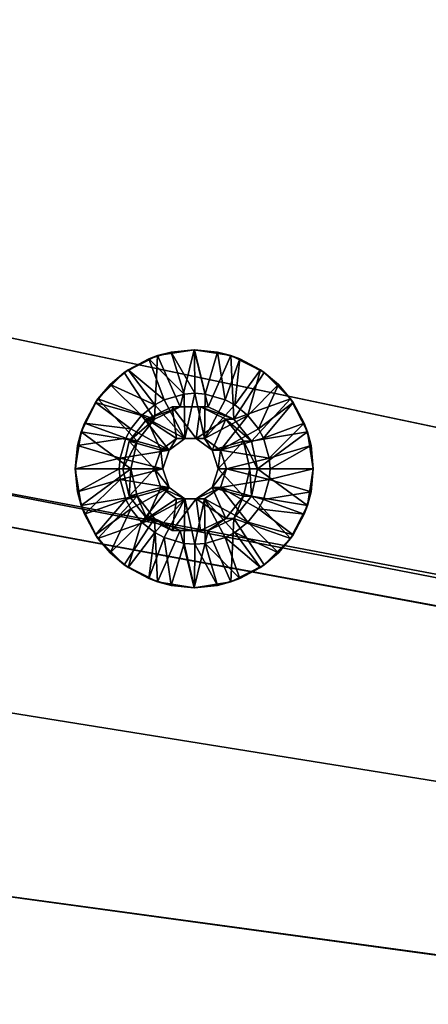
# Model space of a CAD drawing. Header units: metres. Extents: x -901 to 901, y -486 to 401.
# Tile 135 of 256: x -536 to -510, y 91 to 153. Entities that reach past the tile are written whole.
import ezdxf

# ---------------------------------------------------------------- set-up
doc = ezdxf.new("R2010")
doc.units = ezdxf.units.M

msp = doc.modelspace()

# ---------------------------------------------------------------- linework, layer by layer
at = {"layer": 'top0'}
for points in [[(-520.393921, 188.45813, -493.390167), (-437.335358, 223.870071, -494.717072), (-62.851711, 35.5509, -503.495331)], [(-518.588135, 190.194061, -490.413635), (-62.795345, 35.507481, -500.496002), (-423.970123, 223.826447, -491.966522)], [(-523.358032, 185.491104, -490.349915), (-553.594482, 136.830185, -490.000427), (-518.588135, 190.194061, -490.413635)], [(-553.594482, 136.830185, -490.000427), (-63.257637, 33.784927, -500.496002), (-518.588135, 190.194061, -490.413635)], [(-518.588135, 190.194061, -490.413635), (-63.257637, 33.784927, -500.496002), (-62.795345, 35.507481, -500.496002)], [(-556.825012, 127.259506, -492.974121), (-520.393921, 188.45813, -493.390167), (-63.320282, 33.791721, -503.495331)], [(-524.940674, 183.805832, -493.330048), (-520.393921, 188.45813, -493.390167), (-556.825012, 127.259506, -492.974121)], [(-63.320282, 33.791721, -503.495331), (-520.393921, 188.45813, -493.390167), (-62.851711, 35.5509, -503.495331)], [(-523.358032, 185.491104, -490.349915), (-527.881897, 180.556396, -490.291077), (-553.594482, 136.830185, -490.000427)], [(-529.259338, 178.941071, -493.274384), (-524.940674, 183.805832, -493.330048), (-556.825012, 127.259506, -492.974121)], [(-527.881897, 180.556396, -490.291077), (-532.088806, 175.484787, -490.237915), (-553.594482, 136.830185, -490.000427)], [(-556.825012, 127.259506, -492.974121), (-532.747131, 174.645691, -493.23053), (-529.259338, 178.941071, -493.274384)], [(-553.594482, 136.830185, -490.000427), (-532.088806, 175.484787, -490.237915), (-536.046204, 170.212112, -490.189453)], [(-533.353516, 173.861588, -493.223022), (-532.747131, 174.645691, -493.23053), (-556.825012, 127.259506, -492.974121)], [(-537.210266, 168.582886, -493.176056), (-533.353516, 173.861588, -493.223022), (-556.825012, 127.259506, -492.974121)], [(-557.308044, 125.167229, -489.971375), (-63.263184, 33.760246, -500.495972), (-553.594482, 136.830185, -490.000427)], [(-553.594482, 136.830185, -490.000427), (-63.263184, 33.760246, -500.495972), (-63.257637, 33.784927, -500.496002)], [(-562.270081, 60.027832, -493.031525), (-556.825012, 127.259506, -492.974121), (-63.639893, 31.580099, -503.49292)], [(-63.639893, 31.580099, -503.49292), (-556.825012, 127.259506, -492.974121), (-63.320282, 33.791721, -503.495331)], [(-559.98407, 113.37619, -489.958313), (-63.32428, 33.484169, -500.495697), (-557.308044, 125.167229, -489.971375)], [(-557.308044, 125.167229, -489.971375), (-63.32428, 33.484169, -500.495697), (-63.263184, 33.760246, -500.495972)], [(-561.627441, 101.444756, -489.961151), (-63.32428, 33.484169, -500.495697), (-559.98407, 113.37619, -489.958313)], [(-562.22406, 89.514771, -489.979797), (-63.378803, 33.209328, -500.495422), (-561.627441, 101.444756, -489.961151)], [(-561.627441, 101.444756, -489.961151), (-63.378803, 33.209328, -500.495422), (-63.32428, 33.484169, -500.495697)]]:
    msp.add_3dface(points, dxfattribs=at)
at = {"layer": 'top0123458'}
for points in [[(-527.319763, 132.134186, -490.570343), (-527.861694, 131.930359, -490.058868), (-526.455017, 132.357147, -490.088348)], [(-526.455017, 132.357147, -490.088348), (-527.861694, 131.930359, -490.058868), (-525.640442, 129.706421, -489.105164)], [(-527.319763, 132.134186, -490.570343), (-525.002625, 132.501266, -490.618866), (-525.892517, 128.90097, -490.60022)], [(-525.002625, 132.501266, -490.618866), (-527.319763, 132.134186, -490.570343), (-526.455017, 132.357147, -490.088348)], [(-525.002625, 132.501266, -490.618866), (-526.455017, 132.357147, -490.088348), (-524.992188, 132.501266, -490.118988)], [(-524.992188, 132.501266, -490.118988), (-526.455017, 132.357147, -490.088348), (-524.971252, 129.753784, -489.119202)], [(-526.455017, 132.357147, -490.088348), (-525.640442, 129.706421, -489.105164), (-524.971252, 129.753784, -489.119202)], [(-525.892517, 128.90097, -490.60022), (-525.002625, 132.501266, -490.618866), (-524.112793, 128.90097, -490.637512)], [(-525.002625, 132.501266, -490.618866), (-522.685547, 132.134186, -490.667389), (-524.112793, 128.90097, -490.637512)], [(-522.685547, 132.134186, -490.667389), (-525.002625, 132.501266, -490.618866), (-523.529297, 132.357147, -490.149628)], [(-523.529297, 132.357147, -490.149628), (-525.002625, 132.501266, -490.618866), (-524.992188, 132.501266, -490.118988)], [(-523.529297, 132.357147, -490.149628), (-524.992188, 132.501266, -490.118988), (-524.302063, 129.706421, -489.133209)], [(-524.992188, 132.501266, -490.118988), (-524.971252, 129.753784, -489.119202), (-524.302063, 129.706421, -489.133209)], [(-523.529297, 132.357147, -490.149628), (-524.302063, 129.706421, -489.133209), (-523.039368, 129.343231, -489.159668)], [(-522.122681, 131.930359, -490.179077), (-522.685547, 132.134186, -490.667389), (-523.529297, 132.357147, -490.149628)], [(-522.122681, 131.930359, -490.179077), (-523.529297, 132.357147, -490.149628), (-523.039368, 129.343231, -489.159668)], [(-527.496094, 128.128586, -490.56665), (-529.410095, 131.068893, -490.52655), (-527.319763, 132.134186, -490.570343)], [(-527.319763, 132.134186, -490.570343), (-529.410095, 131.068893, -490.52655), (-527.861694, 131.930359, -490.058868)], [(-529.410095, 131.068893, -490.52655), (-529.15802, 131.237289, -490.031708), (-527.861694, 131.930359, -490.058868)], [(-527.861694, 131.930359, -490.058868), (-529.15802, 131.237289, -490.031708), (-526.903137, 129.343231, -489.078735)], [(-527.861694, 131.930359, -490.058868), (-526.903137, 129.343231, -489.078735), (-525.640442, 129.706421, -489.105164)], [(-527.496094, 128.128586, -490.56665), (-527.319763, 132.134186, -490.570343), (-525.892517, 128.90097, -490.60022)], [(-524.112793, 128.90097, -490.637512), (-522.685547, 132.134186, -490.667389), (-522.509216, 128.128586, -490.671082)], [(-522.122681, 131.930359, -490.179077), (-523.039368, 129.343231, -489.159668), (-522.450378, 129.029785, -489.171997)], [(-522.685547, 132.134186, -490.667389), (-520.595215, 131.068893, -490.711182), (-522.509216, 128.128586, -490.671082)], [(-520.595215, 131.068893, -490.711182), (-522.685547, 132.134186, -490.667389), (-522.122681, 131.930359, -490.179077)], [(-520.826294, 131.237289, -490.206238), (-522.122681, 131.930359, -490.179077), (-522.450378, 129.029785, -489.171997)], [(-520.826294, 131.237289, -490.206238), (-520.595215, 131.068893, -490.711182), (-522.122681, 131.930359, -490.179077)], [(-531.06897, 129.409653, -490.491791), (-529.410095, 131.068893, -490.52655), (-527.496094, 128.128586, -490.56665)], [(-529.410095, 131.068893, -490.52655), (-531.06897, 129.409653, -490.491791), (-530.294312, 130.304565, -490.007904)], [(-529.15802, 131.237289, -490.031708), (-529.410095, 131.068893, -490.52655), (-530.294312, 130.304565, -490.007904)], [(-529.15802, 131.237289, -490.031708), (-530.294312, 130.304565, -490.007904), (-527.492126, 129.029785, -489.066376)], [(-529.15802, 131.237289, -490.031708), (-527.492126, 129.029785, -489.066376), (-526.903137, 129.343231, -489.078735)], [(-522.509216, 128.128586, -490.671082), (-520.595215, 131.068893, -490.711182), (-518.93634, 129.409653, -490.745941)], [(-520.826294, 131.237289, -490.206238), (-522.450378, 129.029785, -489.171997), (-521.61145, 128.361801, -489.189575)], [(-519.690063, 130.304565, -490.230042), (-520.826294, 131.237289, -490.206238), (-521.61145, 128.361801, -489.189575)], [(-520.595215, 131.068893, -490.711182), (-520.826294, 131.237289, -490.206238), (-519.690063, 130.304565, -490.230042)], [(-518.93634, 129.409653, -490.745941), (-520.595215, 131.068893, -490.711182), (-519.690063, 130.304565, -490.230042)], [(-530.294312, 130.304565, -490.007904), (-531.06897, 129.409653, -490.491791), (-531.226807, 129.168045, -489.988373)], [(-530.294312, 130.304565, -490.007904), (-531.226807, 129.168045, -489.988373), (-528.331055, 128.361801, -489.048828)], [(-530.294312, 130.304565, -490.007904), (-528.331055, 128.361801, -489.048828), (-527.492126, 129.029785, -489.066376)], [(-524.971252, 129.753784, -489.119202), (-525.640442, 129.706421, -489.105164), (-525.589111, 126.903381, -489.106262)], [(-524.971252, 129.753784, -489.119202), (-525.589111, 126.903381, -489.106262), (-524.353333, 126.903381, -489.132141)], [(-524.302063, 129.706421, -489.133209), (-524.971252, 129.753784, -489.119202), (-524.353333, 126.903381, -489.132141)], [(-519.690063, 130.304565, -490.230042), (-521.61145, 128.361801, -489.189575), (-520.943604, 127.522675, -489.203552)], [(-518.757507, 129.168045, -490.249573), (-519.690063, 130.304565, -490.230042), (-520.943604, 127.522675, -489.203552)], [(-518.93634, 129.409653, -490.745941), (-519.690063, 130.304565, -490.230042), (-518.757507, 129.168045, -490.249573)], [(-532.134033, 127.318893, -490.469482), (-531.06897, 129.409653, -490.491791), (-528.605713, 126.736801, -490.543396)], [(-531.06897, 129.409653, -490.491791), (-532.134033, 127.318893, -490.469482), (-531.919739, 127.871391, -489.973877)], [(-531.06897, 129.409653, -490.491791), (-531.919739, 127.871391, -489.973877), (-531.226807, 129.168045, -489.988373)], [(-531.226807, 129.168045, -489.988373), (-531.919739, 127.871391, -489.973877), (-528.998901, 127.522675, -489.034821)], [(-531.226807, 129.168045, -489.988373), (-528.998901, 127.522675, -489.034821), (-528.331055, 128.361801, -489.048828)], [(-528.605713, 126.736801, -490.543396), (-531.06897, 129.409653, -490.491791), (-527.496094, 128.128586, -490.56665)], [(-525.589111, 126.903381, -489.106262), (-526.903137, 129.343231, -489.078735), (-527.492126, 129.029785, -489.066376)], [(-525.640442, 129.706421, -489.105164), (-526.903137, 129.343231, -489.078735), (-525.589111, 126.903381, -489.106262)], [(-524.353333, 126.903381, -489.132141), (-523.039368, 129.343231, -489.159668), (-524.302063, 129.706421, -489.133209)], [(-522.450378, 129.029785, -489.171997), (-523.039368, 129.343231, -489.159668), (-524.353333, 126.903381, -489.132141)], [(-522.509216, 128.128586, -490.671082), (-518.93634, 129.409653, -490.745941), (-521.399597, 126.736801, -490.694336)], [(-518.93634, 129.409653, -490.745941), (-517.871277, 127.318893, -490.76825), (-521.399597, 126.736801, -490.694336)], [(-518.757507, 129.168045, -490.249573), (-520.943604, 127.522675, -489.203552), (-520.630249, 126.933586, -489.210114)], [(-518.064575, 127.871391, -490.264099), (-518.757507, 129.168045, -490.249573), (-520.630249, 126.933586, -489.210114)], [(-517.871277, 127.318893, -490.76825), (-518.93634, 129.409653, -490.745941), (-518.064575, 127.871391, -490.264099)], [(-518.064575, 127.871391, -490.264099), (-518.93634, 129.409653, -490.745941), (-518.757507, 129.168045, -490.249573)], [(-527.492126, 129.029785, -489.066376), (-528.331055, 128.361801, -489.048828), (-525.589111, 126.903381, -489.106262)], [(-526.384705, 128.90097, -514.095093), (-527.98822, 128.128586, -514.061462), (-525.892517, 128.90097, -490.60022)], [(-527.98822, 128.128586, -514.061462), (-527.496094, 128.128586, -490.56665), (-525.892517, 128.90097, -490.60022)], [(-527.98822, 128.128586, -514.061462), (-526.384705, 128.90097, -514.095093), (-526.112671, 126.903381, -514.100769)], [(-524.604919, 128.90097, -514.132324), (-526.384705, 128.90097, -514.095093), (-524.112793, 128.90097, -490.637512)], [(-526.384705, 128.90097, -514.095093), (-525.892517, 128.90097, -490.60022), (-524.112793, 128.90097, -490.637512)], [(-526.112671, 126.903381, -514.100769), (-526.384705, 128.90097, -514.095093), (-524.876892, 126.903381, -514.126648)], [(-526.384705, 128.90097, -514.095093), (-524.604919, 128.90097, -514.132324), (-524.876892, 126.903381, -514.126648)], [(-524.876892, 126.903381, -514.126648), (-524.604919, 128.90097, -514.132324), (-523.001404, 128.128586, -514.165955)], [(-523.001404, 128.128586, -514.165955), (-524.604919, 128.90097, -514.132324), (-522.509216, 128.128586, -490.671082)], [(-524.604919, 128.90097, -514.132324), (-524.112793, 128.90097, -490.637512), (-522.509216, 128.128586, -490.671082)], [(-521.61145, 128.361801, -489.189575), (-522.450378, 129.029785, -489.171997), (-524.353333, 126.903381, -489.132141)], [(-532.134033, 127.318893, -490.469482), (-532.346436, 126.464439, -489.964935), (-531.919739, 127.871391, -489.973877)], [(-531.919739, 127.871391, -489.973877), (-532.346436, 126.464439, -489.964935), (-529.312256, 126.933586, -489.028259)], [(-531.919739, 127.871391, -489.973877), (-529.312256, 126.933586, -489.028259), (-528.998901, 127.522675, -489.034821)], [(-527.98822, 128.128586, -514.061462), (-529.0979, 126.736801, -514.038208), (-527.496094, 128.128586, -490.56665)], [(-529.0979, 126.736801, -514.038208), (-528.605713, 126.736801, -490.543396), (-527.496094, 128.128586, -490.56665)], [(-529.0979, 126.736801, -514.038208), (-527.98822, 128.128586, -514.061462), (-527.112488, 126.176834, -514.079834)], [(-528.331055, 128.361801, -489.048828), (-528.998901, 127.522675, -489.034821), (-526.588928, 126.176834, -489.085297)], [(-528.331055, 128.361801, -489.048828), (-526.588928, 126.176834, -489.085297), (-525.589111, 126.903381, -489.106262)], [(-527.112488, 126.176834, -514.079834), (-527.98822, 128.128586, -514.061462), (-526.112671, 126.903381, -514.100769)], [(-524.876892, 126.903381, -514.126648), (-523.001404, 128.128586, -514.165955), (-523.877136, 126.176834, -514.147583)], [(-521.61145, 128.361801, -489.189575), (-524.353333, 126.903381, -489.132141), (-523.353577, 126.176834, -489.153076)], [(-523.001404, 128.128586, -514.165955), (-521.891724, 126.736801, -514.189209), (-523.877136, 126.176834, -514.147583)], [(-520.943604, 127.522675, -489.203552), (-521.61145, 128.361801, -489.189575), (-523.353577, 126.176834, -489.153076)], [(-521.891724, 126.736801, -514.189209), (-523.001404, 128.128586, -514.165955), (-521.399597, 126.736801, -490.694336)], [(-523.001404, 128.128586, -514.165955), (-522.509216, 128.128586, -490.671082), (-521.399597, 126.736801, -490.694336)], [(-518.064575, 127.871391, -490.264099), (-520.630249, 126.933586, -489.210114), (-520.267151, 125.670616, -489.217743)], [(-517.637878, 126.464439, -490.273041), (-518.064575, 127.871391, -490.264099), (-520.267151, 125.670616, -489.217743)], [(-517.637878, 126.464439, -490.273041), (-517.871277, 127.318893, -490.76825), (-518.064575, 127.871391, -490.264099)], [(-532.502075, 125.001266, -490.51178), (-532.134033, 127.318893, -490.469482), (-529.00177, 125.001266, -490.535095)], [(-532.134033, 127.318893, -490.469482), (-532.502075, 125.001266, -490.51178), (-532.346436, 126.464439, -489.964935)], [(-529.00177, 125.001266, -490.535095), (-532.134033, 127.318893, -490.469482), (-528.605713, 126.736801, -490.543396)], [(-528.998901, 127.522675, -489.034821), (-529.312256, 126.933586, -489.028259), (-526.588928, 126.176834, -489.085297)], [(-523.353577, 126.176834, -489.153076), (-520.630249, 126.933586, -489.210114), (-520.943604, 127.522675, -489.203552)], [(-521.399597, 126.736801, -490.694336), (-517.871277, 127.318893, -490.76825), (-521.00354, 125.001266, -490.702637)], [(-517.871277, 127.318893, -490.76825), (-517.504272, 125.001266, -490.77594), (-521.00354, 125.001266, -490.702637)], [(-517.504272, 125.001266, -490.77594), (-517.871277, 127.318893, -490.76825), (-517.637878, 126.464439, -490.273041)], [(-532.346436, 126.464439, -489.964935), (-529.675354, 125.670616, -489.02066), (-529.312256, 126.933586, -489.028259)], [(-526.588928, 126.176834, -489.085297), (-529.312256, 126.933586, -489.028259), (-529.675354, 125.670616, -489.02066)], [(-529.0979, 126.736801, -514.038208), (-529.493896, 125.001266, -514.029968), (-528.605713, 126.736801, -490.543396)], [(-529.493896, 125.001266, -514.029968), (-529.00177, 125.001266, -490.535095), (-528.605713, 126.736801, -490.543396)], [(-527.494385, 125.001266, -514.071838), (-529.493896, 125.001266, -514.029968), (-529.0979, 126.736801, -514.038208)], [(-527.494385, 125.001266, -514.071838), (-529.0979, 126.736801, -514.038208), (-527.112488, 126.176834, -514.079834)], [(-526.588928, 126.176834, -489.085297), (-527.112488, 126.176834, -514.079834), (-526.112671, 126.903381, -514.100769)], [(-525.589111, 126.903381, -489.106262), (-526.588928, 126.176834, -489.085297), (-526.112671, 126.903381, -514.100769)], [(-525.589111, 126.903381, -489.106262), (-526.112671, 126.903381, -514.100769), (-524.876892, 126.903381, -514.126648)], [(-524.353333, 126.903381, -489.132141), (-525.589111, 126.903381, -489.106262), (-524.876892, 126.903381, -514.126648)], [(-524.353333, 126.903381, -489.132141), (-524.876892, 126.903381, -514.126648), (-523.877136, 126.176834, -514.147583)], [(-523.353577, 126.176834, -489.153076), (-524.353333, 126.903381, -489.132141), (-523.877136, 126.176834, -514.147583)], [(-523.877136, 126.176834, -514.147583), (-521.891724, 126.736801, -514.189209), (-523.495239, 125.001266, -514.155579)], [(-521.891724, 126.736801, -514.189209), (-521.495667, 125.001266, -514.19751), (-523.495239, 125.001266, -514.155579)], [(-520.267151, 125.670616, -489.217743), (-520.630249, 126.933586, -489.210114), (-523.353577, 126.176834, -489.153076)], [(-521.495667, 125.001266, -514.19751), (-521.891724, 126.736801, -514.189209), (-521.00354, 125.001266, -490.702637)], [(-521.891724, 126.736801, -514.189209), (-521.399597, 126.736801, -490.694336), (-521.00354, 125.001266, -490.702637)], [(-532.502075, 125.001266, -490.51178), (-532.49054, 125.001266, -489.961914), (-532.346436, 126.464439, -489.964935)], [(-532.346436, 126.464439, -489.964935), (-532.49054, 125.001266, -489.961914), (-529.675354, 125.670616, -489.02066)], [(-526.588928, 126.176834, -489.085297), (-529.675354, 125.670616, -489.02066), (-526.970825, 125.001266, -489.077301)], [(-526.970825, 125.001266, -489.077301), (-527.494385, 125.001266, -514.071838), (-527.112488, 126.176834, -514.079834)], [(-526.588928, 126.176834, -489.085297), (-526.970825, 125.001266, -489.077301), (-527.112488, 126.176834, -514.079834)], [(-523.353577, 126.176834, -489.153076), (-523.877136, 126.176834, -514.147583), (-523.495239, 125.001266, -514.155579)], [(-522.97168, 125.001266, -489.161072), (-523.353577, 126.176834, -489.153076), (-523.495239, 125.001266, -514.155579)], [(-522.97168, 125.001266, -489.161072), (-520.267151, 125.670616, -489.217743), (-523.353577, 126.176834, -489.153076)], [(-517.637878, 126.464439, -490.273041), (-520.267151, 125.670616, -489.217743), (-520.219788, 125.001266, -489.218719)], [(-517.493835, 125.001266, -490.276031), (-517.637878, 126.464439, -490.273041), (-520.219788, 125.001266, -489.218719)], [(-517.493835, 125.001266, -490.276031), (-517.504272, 125.001266, -490.77594), (-517.637878, 126.464439, -490.273041)], [(-532.49054, 125.001266, -489.961914), (-529.722717, 125.001266, -489.019653), (-529.675354, 125.670616, -489.02066)], [(-529.675354, 125.670616, -489.02066), (-529.722717, 125.001266, -489.019653), (-526.970825, 125.001266, -489.077301)], [(-520.219788, 125.001266, -489.218719), (-520.267151, 125.670616, -489.217743), (-522.97168, 125.001266, -489.161072)], [(-532.134033, 122.68364, -490.469482), (-532.502075, 125.001266, -490.51178), (-529.00177, 125.001266, -490.535095)], [(-532.134033, 122.68364, -490.469482), (-532.346436, 123.538086, -489.964935), (-532.502075, 125.001266, -490.51178)], [(-532.346436, 123.538086, -489.964935), (-532.49054, 125.001266, -489.961914), (-532.502075, 125.001266, -490.51178)], [(-529.722717, 125.001266, -489.019653), (-532.49054, 125.001266, -489.961914), (-532.346436, 123.538086, -489.964935)], [(-529.675354, 124.331909, -489.02066), (-529.722717, 125.001266, -489.019653), (-532.346436, 123.538086, -489.964935)], [(-528.605713, 123.265732, -490.543396), (-532.134033, 122.68364, -490.469482), (-529.00177, 125.001266, -490.535095)], [(-526.970825, 125.001266, -489.077301), (-529.722717, 125.001266, -489.019653), (-529.675354, 124.331909, -489.02066)], [(-526.970825, 125.001266, -489.077301), (-529.675354, 124.331909, -489.02066), (-526.588928, 123.825691, -489.085297)], [(-529.00177, 125.001266, -490.535095), (-529.493896, 125.001266, -514.029968), (-529.0979, 123.265732, -514.038208)], [(-529.0979, 123.265732, -514.038208), (-529.493896, 125.001266, -514.029968), (-527.494385, 125.001266, -514.071838)], [(-528.605713, 123.265732, -490.543396), (-529.00177, 125.001266, -490.535095), (-529.0979, 123.265732, -514.038208)], [(-527.112488, 123.825691, -514.079834), (-529.0979, 123.265732, -514.038208), (-527.494385, 125.001266, -514.071838)], [(-527.112488, 123.825691, -514.079834), (-527.494385, 125.001266, -514.071838), (-526.588928, 123.825691, -489.085297)], [(-527.494385, 125.001266, -514.071838), (-526.970825, 125.001266, -489.077301), (-526.588928, 123.825691, -489.085297)], [(-523.495239, 125.001266, -514.155579), (-523.877136, 123.825691, -514.147583), (-522.97168, 125.001266, -489.161072)], [(-523.877136, 123.825691, -514.147583), (-523.353577, 123.825691, -489.153076), (-522.97168, 125.001266, -489.161072)], [(-523.495239, 125.001266, -514.155579), (-521.891724, 123.265732, -514.189209), (-523.877136, 123.825691, -514.147583)], [(-521.495667, 125.001266, -514.19751), (-521.891724, 123.265732, -514.189209), (-523.495239, 125.001266, -514.155579)], [(-522.97168, 125.001266, -489.161072), (-523.353577, 123.825691, -489.153076), (-520.267151, 124.331909, -489.217743)], [(-520.267151, 124.331909, -489.217743), (-520.219788, 125.001266, -489.218719), (-522.97168, 125.001266, -489.161072)], [(-521.399597, 123.265732, -490.694336), (-521.891724, 123.265732, -514.189209), (-521.495667, 125.001266, -514.19751)], [(-521.00354, 125.001266, -490.702637), (-521.399597, 123.265732, -490.694336), (-521.495667, 125.001266, -514.19751)], [(-521.00354, 125.001266, -490.702637), (-517.871277, 122.68364, -490.76825), (-521.399597, 123.265732, -490.694336)], [(-521.00354, 125.001266, -490.702637), (-517.504272, 125.001266, -490.77594), (-517.871277, 122.68364, -490.76825)], [(-520.219788, 125.001266, -489.218719), (-520.267151, 124.331909, -489.217743), (-517.493835, 125.001266, -490.276031)], [(-520.267151, 124.331909, -489.217743), (-517.637878, 123.538086, -490.273041), (-517.493835, 125.001266, -490.276031)], [(-517.637878, 123.538086, -490.273041), (-517.871277, 122.68364, -490.76825), (-517.504272, 125.001266, -490.77594)], [(-517.493835, 125.001266, -490.276031), (-517.637878, 123.538086, -490.273041), (-517.504272, 125.001266, -490.77594)], [(-529.675354, 124.331909, -489.02066), (-532.346436, 123.538086, -489.964935), (-531.919739, 122.131142, -489.973877)], [(-529.312256, 123.068947, -489.028259), (-529.675354, 124.331909, -489.02066), (-531.919739, 122.131142, -489.973877)], [(-529.675354, 124.331909, -489.02066), (-529.312256, 123.068947, -489.028259), (-526.588928, 123.825691, -489.085297)], [(-523.353577, 123.825691, -489.153076), (-520.630249, 123.068947, -489.210114), (-520.267151, 124.331909, -489.217743)], [(-520.267151, 124.331909, -489.217743), (-520.630249, 123.068947, -489.210114), (-517.637878, 123.538086, -490.273041)], [(-531.919739, 122.131142, -489.973877), (-532.346436, 123.538086, -489.964935), (-532.134033, 122.68364, -490.469482)], [(-526.588928, 123.825691, -489.085297), (-529.312256, 123.068947, -489.028259), (-528.998901, 122.479851, -489.034821)], [(-527.98822, 121.87394, -514.061462), (-529.0979, 123.265732, -514.038208), (-527.112488, 123.825691, -514.079834)], [(-528.998901, 122.479851, -489.034821), (-528.331055, 121.640724, -489.048828), (-526.588928, 123.825691, -489.085297)], [(-528.331055, 121.640724, -489.048828), (-525.589111, 123.099152, -489.106262), (-526.588928, 123.825691, -489.085297)], [(-526.112671, 123.099152, -514.100769), (-527.98822, 121.87394, -514.061462), (-527.112488, 123.825691, -514.079834)], [(-526.112671, 123.099152, -514.100769), (-527.112488, 123.825691, -514.079834), (-525.589111, 123.099152, -489.106262)], [(-527.112488, 123.825691, -514.079834), (-526.588928, 123.825691, -489.085297), (-525.589111, 123.099152, -489.106262)], [(-523.877136, 123.825691, -514.147583), (-524.876892, 123.099152, -514.126648), (-523.353577, 123.825691, -489.153076)], [(-524.876892, 123.099152, -514.126648), (-524.353333, 123.099152, -489.132141), (-523.353577, 123.825691, -489.153076)], [(-523.877136, 123.825691, -514.147583), (-523.001404, 121.87394, -514.165955), (-524.876892, 123.099152, -514.126648)], [(-521.61145, 121.640724, -489.189575), (-523.353577, 123.825691, -489.153076), (-524.353333, 123.099152, -489.132141)], [(-521.891724, 123.265732, -514.189209), (-523.001404, 121.87394, -514.165955), (-523.877136, 123.825691, -514.147583)], [(-521.61145, 121.640724, -489.189575), (-520.943604, 122.479851, -489.203552), (-523.353577, 123.825691, -489.153076)], [(-520.943604, 122.479851, -489.203552), (-520.630249, 123.068947, -489.210114), (-523.353577, 123.825691, -489.153076)], [(-520.630249, 123.068947, -489.210114), (-518.064575, 122.131142, -490.264099), (-517.637878, 123.538086, -490.273041)], [(-517.637878, 123.538086, -490.273041), (-518.064575, 122.131142, -490.264099), (-517.871277, 122.68364, -490.76825)], [(-531.06897, 120.592873, -490.491791), (-532.134033, 122.68364, -490.469482), (-528.605713, 123.265732, -490.543396)], [(-529.312256, 123.068947, -489.028259), (-531.919739, 122.131142, -489.973877), (-531.226807, 120.834488, -489.988373)], [(-528.998901, 122.479851, -489.034821), (-529.312256, 123.068947, -489.028259), (-531.226807, 120.834488, -489.988373)], [(-527.496094, 121.87394, -490.56665), (-531.06897, 120.592873, -490.491791), (-528.605713, 123.265732, -490.543396)], [(-528.605713, 123.265732, -490.543396), (-529.0979, 123.265732, -514.038208), (-527.98822, 121.87394, -514.061462)], [(-527.496094, 121.87394, -490.56665), (-528.605713, 123.265732, -490.543396), (-527.98822, 121.87394, -514.061462)], [(-528.331055, 121.640724, -489.048828), (-527.492126, 120.972748, -489.066376), (-525.589111, 123.099152, -489.106262)], [(-526.384705, 121.101555, -514.095093), (-527.98822, 121.87394, -514.061462), (-526.112671, 123.099152, -514.100769)], [(-527.492126, 120.972748, -489.066376), (-526.903137, 120.659302, -489.078735), (-525.589111, 123.099152, -489.106262)], [(-525.589111, 123.099152, -489.106262), (-526.903137, 120.659302, -489.078735), (-525.640442, 120.296112, -489.105164)], [(-524.876892, 123.099152, -514.126648), (-524.604919, 121.101555, -514.132324), (-526.384705, 121.101555, -514.095093)], [(-524.876892, 123.099152, -514.126648), (-526.384705, 121.101555, -514.095093), (-526.112671, 123.099152, -514.100769)], [(-524.876892, 123.099152, -514.126648), (-526.112671, 123.099152, -514.100769), (-524.353333, 123.099152, -489.132141)], [(-526.112671, 123.099152, -514.100769), (-525.589111, 123.099152, -489.106262), (-524.353333, 123.099152, -489.132141)], [(-525.640442, 120.296112, -489.105164), (-524.971252, 120.248741, -489.119202), (-525.589111, 123.099152, -489.106262)], [(-524.971252, 120.248741, -489.119202), (-524.353333, 123.099152, -489.132141), (-525.589111, 123.099152, -489.106262)], [(-524.971252, 120.248741, -489.119202), (-524.302063, 120.296112, -489.133209), (-524.353333, 123.099152, -489.132141)], [(-523.001404, 121.87394, -514.165955), (-524.604919, 121.101555, -514.132324), (-524.876892, 123.099152, -514.126648)], [(-524.302063, 120.296112, -489.133209), (-523.039368, 120.659302, -489.159668), (-524.353333, 123.099152, -489.132141)], [(-524.353333, 123.099152, -489.132141), (-523.039368, 120.659302, -489.159668), (-522.450378, 120.972748, -489.171997)], [(-522.450378, 120.972748, -489.171997), (-521.61145, 121.640724, -489.189575), (-524.353333, 123.099152, -489.132141)], [(-522.509216, 121.87394, -490.671082), (-523.001404, 121.87394, -514.165955), (-521.891724, 123.265732, -514.189209)], [(-521.399597, 123.265732, -490.694336), (-518.93634, 120.592873, -490.745941), (-522.509216, 121.87394, -490.671082)], [(-521.399597, 123.265732, -490.694336), (-522.509216, 121.87394, -490.671082), (-521.891724, 123.265732, -514.189209)], [(-517.871277, 122.68364, -490.76825), (-518.93634, 120.592873, -490.745941), (-521.399597, 123.265732, -490.694336)], [(-520.630249, 123.068947, -489.210114), (-520.943604, 122.479851, -489.203552), (-518.064575, 122.131142, -490.264099)], [(-531.06897, 120.592873, -490.491791), (-531.919739, 122.131142, -489.973877), (-532.134033, 122.68364, -490.469482)], [(-528.998901, 122.479851, -489.034821), (-531.226807, 120.834488, -489.988373), (-530.294312, 119.697968, -490.007904)], [(-528.331055, 121.640724, -489.048828), (-528.998901, 122.479851, -489.034821), (-530.294312, 119.697968, -490.007904)], [(-520.943604, 122.479851, -489.203552), (-521.61145, 121.640724, -489.189575), (-518.757507, 120.834488, -490.249573)], [(-520.943604, 122.479851, -489.203552), (-518.757507, 120.834488, -490.249573), (-518.064575, 122.131142, -490.264099)], [(-518.064575, 122.131142, -490.264099), (-518.93634, 120.592873, -490.745941), (-517.871277, 122.68364, -490.76825)], [(-531.06897, 120.592873, -490.491791), (-531.226807, 120.834488, -489.988373), (-531.919739, 122.131142, -489.973877)], [(-527.496094, 121.87394, -490.56665), (-529.410095, 118.93364, -490.52655), (-531.06897, 120.592873, -490.491791)], [(-527.319763, 117.86834, -490.570343), (-529.410095, 118.93364, -490.52655), (-527.496094, 121.87394, -490.56665)], [(-527.496094, 121.87394, -490.56665), (-527.98822, 121.87394, -514.061462), (-526.384705, 121.101555, -514.095093)], [(-525.892517, 121.101555, -490.60022), (-527.319763, 117.86834, -490.570343), (-527.496094, 121.87394, -490.56665)], [(-525.892517, 121.101555, -490.60022), (-527.496094, 121.87394, -490.56665), (-526.384705, 121.101555, -514.095093)], [(-524.112793, 121.101555, -490.637512), (-524.604919, 121.101555, -514.132324), (-523.001404, 121.87394, -514.165955)], [(-522.509216, 121.87394, -490.671082), (-522.685547, 117.86834, -490.667389), (-524.112793, 121.101555, -490.637512)], [(-522.509216, 121.87394, -490.671082), (-524.112793, 121.101555, -490.637512), (-523.001404, 121.87394, -514.165955)], [(-522.509216, 121.87394, -490.671082), (-520.595215, 118.93364, -490.711182), (-522.685547, 117.86834, -490.667389)], [(-518.93634, 120.592873, -490.745941), (-520.595215, 118.93364, -490.711182), (-522.509216, 121.87394, -490.671082)], [(-518.064575, 122.131142, -490.264099), (-518.757507, 120.834488, -490.249573), (-518.93634, 120.592873, -490.745941)], [(-528.331055, 121.640724, -489.048828), (-530.294312, 119.697968, -490.007904), (-529.15802, 118.765244, -490.031708)], [(-527.492126, 120.972748, -489.066376), (-528.331055, 121.640724, -489.048828), (-529.15802, 118.765244, -490.031708)], [(-525.002625, 117.501266, -490.618866), (-527.319763, 117.86834, -490.570343), (-525.892517, 121.101555, -490.60022)], [(-525.892517, 121.101555, -490.60022), (-526.384705, 121.101555, -514.095093), (-524.604919, 121.101555, -514.132324)], [(-524.112793, 121.101555, -490.637512), (-525.002625, 117.501266, -490.618866), (-525.892517, 121.101555, -490.60022)], [(-524.112793, 121.101555, -490.637512), (-525.892517, 121.101555, -490.60022), (-524.604919, 121.101555, -514.132324)], [(-522.685547, 117.86834, -490.667389), (-525.002625, 117.501266, -490.618866), (-524.112793, 121.101555, -490.637512)], [(-521.61145, 121.640724, -489.189575), (-522.450378, 120.972748, -489.171997), (-519.690063, 119.697968, -490.230042)], [(-521.61145, 121.640724, -489.189575), (-519.690063, 119.697968, -490.230042), (-518.757507, 120.834488, -490.249573)], [(-530.294312, 119.697968, -490.007904), (-531.226807, 120.834488, -489.988373), (-531.06897, 120.592873, -490.491791)], [(-529.410095, 118.93364, -490.52655), (-530.294312, 119.697968, -490.007904), (-531.06897, 120.592873, -490.491791)], [(-527.492126, 120.972748, -489.066376), (-529.15802, 118.765244, -490.031708), (-527.861694, 118.072166, -490.058868)], [(-526.903137, 120.659302, -489.078735), (-527.492126, 120.972748, -489.066376), (-527.861694, 118.072166, -490.058868)], [(-526.903137, 120.659302, -489.078735), (-527.861694, 118.072166, -490.058868), (-526.455017, 117.645378, -490.088348)], [(-525.640442, 120.296112, -489.105164), (-526.903137, 120.659302, -489.078735), (-526.455017, 117.645378, -490.088348)], [(-523.039368, 120.659302, -489.159668), (-524.302063, 120.296112, -489.133209), (-522.122681, 118.072166, -490.179077)], [(-522.450378, 120.972748, -489.171997), (-523.039368, 120.659302, -489.159668), (-520.826294, 118.765244, -490.206238)], [(-523.039368, 120.659302, -489.159668), (-522.122681, 118.072166, -490.179077), (-520.826294, 118.765244, -490.206238)], [(-522.450378, 120.972748, -489.171997), (-520.826294, 118.765244, -490.206238), (-519.690063, 119.697968, -490.230042)], [(-518.93634, 120.592873, -490.745941), (-519.690063, 119.697968, -490.230042), (-520.595215, 118.93364, -490.711182)], [(-518.757507, 120.834488, -490.249573), (-519.690063, 119.697968, -490.230042), (-518.93634, 120.592873, -490.745941)], [(-525.640442, 120.296112, -489.105164), (-526.455017, 117.645378, -490.088348), (-524.992188, 117.501266, -490.118988)], [(-524.971252, 120.248741, -489.119202), (-525.640442, 120.296112, -489.105164), (-524.992188, 117.501266, -490.118988)], [(-524.971252, 120.248741, -489.119202), (-524.992188, 117.501266, -490.118988), (-523.529297, 117.645378, -490.149628)], [(-524.302063, 120.296112, -489.133209), (-524.971252, 120.248741, -489.119202), (-523.529297, 117.645378, -490.149628)], [(-524.302063, 120.296112, -489.133209), (-523.529297, 117.645378, -490.149628), (-522.122681, 118.072166, -490.179077)], [(-529.410095, 118.93364, -490.52655), (-529.15802, 118.765244, -490.031708), (-530.294312, 119.697968, -490.007904)], [(-519.690063, 119.697968, -490.230042), (-520.826294, 118.765244, -490.206238), (-520.595215, 118.93364, -490.711182)], [(-527.319763, 117.86834, -490.570343), (-527.861694, 118.072166, -490.058868), (-529.410095, 118.93364, -490.52655)], [(-527.861694, 118.072166, -490.058868), (-529.15802, 118.765244, -490.031708), (-529.410095, 118.93364, -490.52655)], [(-520.595215, 118.93364, -490.711182), (-522.122681, 118.072166, -490.179077), (-522.685547, 117.86834, -490.667389)], [(-520.595215, 118.93364, -490.711182), (-520.826294, 118.765244, -490.206238), (-522.122681, 118.072166, -490.179077)], [(-526.455017, 117.645378, -490.088348), (-527.861694, 118.072166, -490.058868), (-527.319763, 117.86834, -490.570343)], [(-522.122681, 118.072166, -490.179077), (-523.529297, 117.645378, -490.149628), (-522.685547, 117.86834, -490.667389)], [(-525.002625, 117.501266, -490.618866), (-526.455017, 117.645378, -490.088348), (-527.319763, 117.86834, -490.570343)], [(-525.002625, 117.501266, -490.618866), (-524.992188, 117.501266, -490.118988), (-526.455017, 117.645378, -490.088348)], [(-522.685547, 117.86834, -490.667389), (-523.529297, 117.645378, -490.149628), (-525.002625, 117.501266, -490.618866)], [(-523.529297, 117.645378, -490.149628), (-524.992188, 117.501266, -490.118988), (-525.002625, 117.501266, -490.618866)]]:
    msp.add_3dface(points, dxfattribs=at)

doc.saveas('drawing.dxf')
